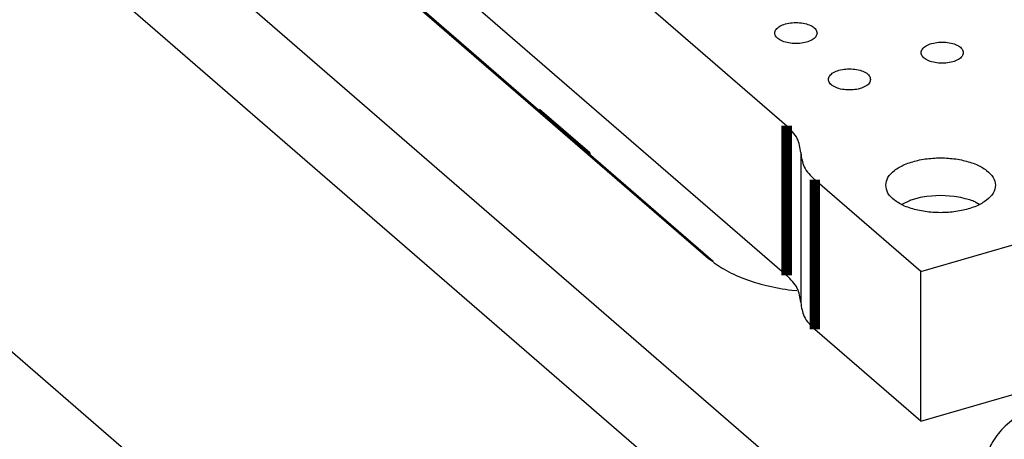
# Model space of a CAD drawing. Header units: inches. Extents: x 0 to 841, y 0 to 594.
# Tile 7 of 84: x 211 to 234, y 230 to 240. Entities that reach past the tile are written whole.
import ezdxf

# ---------------------------------------------------------------- set-up
doc = ezdxf.new("R2010")
doc.units = ezdxf.units.IN

# ---------------------------------------------------------------- blocks, each defined once
blk = doc.blocks.new('E8021-26512__4', base_point=(171.454, 230.218))
at = {"color": 7, "linetype": 'Continuous'}
for p, q in [((175.845, 283.319), (229.075, 237.222)), ((200.229, 258.652), (229.075, 233.671)), ((232.254, 233.768), (250.96, 239.168)), ((229.409, 236.586), (229.409, 236.577)), ((229.409, 236.577), (229.409, 233.036)), ((232.254, 233.768), (229.744, 235.942)), ((232.254, 230.218), (250.96, 235.618)), ((232.254, 230.218), (232.254, 233.768)), ((229.409, 233.036), (229.409, 233.026)), ((232.254, 230.218), (229.744, 232.391))]:
    blk.add_line(p, q, dxfattribs=at)
at = {"color": 3, "linetype": 'Continuous', "const_width": 0.25}
for points in [[(229.075, 233.671), (229.075, 237.222)], [(229.744, 235.942), (229.744, 232.391)]]:
    blk.add_lwpolyline(points, dxfattribs=at)
at = {"color": 7, "linetype": 'Continuous'}
for points, knots in [([(229.795, 239.421), (229.787, 239.451), (229.771, 239.519), (229.67, 239.592), (229.54, 239.645), (229.379, 239.672), (229.21, 239.672), (229.05, 239.645), (228.918, 239.592), (228.823, 239.519), (228.782, 239.421), (228.823, 239.322), (228.918, 239.25), (229.05, 239.197), (229.21, 239.17), (229.379, 239.17), (229.54, 239.197), (229.67, 239.25), (229.771, 239.322), (229.787, 239.391), (229.795, 239.421)], [0, 0, 0, 0, 0.090666, 0.205523, 0.349779, 0.515635, 0.689283, 0.855139, 0.999394, 1.114251, 1.204917, 1.295583, 1.410441, 1.554696, 1.720552, 1.8942, 2.060056, 2.204311, 2.319168, 2.409834, 2.409834, 2.409834, 2.409834]), ([(233.264, 238.956), (233.257, 238.986), (233.241, 239.055), (233.14, 239.127), (233.009, 239.18), (232.849, 239.207), (232.68, 239.207), (232.52, 239.18), (232.387, 239.127), (232.292, 239.055), (232.252, 238.956), (232.292, 238.857), (232.387, 238.785), (232.52, 238.732), (232.68, 238.705), (232.849, 238.705), (233.009, 238.732), (233.14, 238.785), (233.241, 238.857), (233.257, 238.926), (233.264, 238.956)], [0, 0, 0, 0, 0.090666, 0.205523, 0.349779, 0.515635, 0.689283, 0.855139, 0.999394, 1.114251, 1.204917, 1.295583, 1.410441, 1.554696, 1.720552, 1.8942, 2.060056, 2.204311, 2.319168, 2.409834, 2.409834, 2.409834, 2.409834]), ([(231.065, 238.321), (231.057, 238.351), (231.041, 238.42), (230.94, 238.492), (230.81, 238.545), (230.649, 238.572), (230.48, 238.572), (230.32, 238.545), (230.188, 238.492), (230.093, 238.42), (230.052, 238.321), (230.093, 238.222), (230.188, 238.15), (230.32, 238.097), (230.48, 238.07), (230.649, 238.07), (230.81, 238.097), (230.94, 238.15), (231.041, 238.222), (231.057, 238.291), (231.065, 238.321)], [0, 0, 0, 0, 0.090666, 0.205523, 0.349779, 0.515635, 0.689283, 0.855139, 0.999394, 1.114251, 1.204917, 1.295583, 1.410441, 1.554696, 1.720552, 1.8942, 2.060056, 2.204311, 2.319168, 2.409834, 2.409834, 2.409834, 2.409834]), ([(229.409, 236.586), (229.392, 236.701), (229.355, 236.95), (229.173, 237.126), (229.075, 237.222)], [0, 0, 0, 0, 0.338964, 0.7358978, 0.7358978, 0.7358978, 0.7358978]), ([(229.409, 236.577), (229.426, 236.462), (229.464, 236.213), (229.646, 236.037), (229.744, 235.942)], [0, 0, 0, 0, 0.338964, 0.7358978, 0.7358978, 0.7358978, 0.7358978]), ([(231.425, 235.81), (231.437, 235.746), (231.464, 235.606), (231.641, 235.438), (231.884, 235.303), (232.194, 235.207), (232.543, 235.158), (232.907, 235.158), (233.257, 235.207), (233.566, 235.303), (233.812, 235.438), (233.98, 235.606), (234.046, 235.81), (233.98, 236.013), (233.812, 236.182), (233.566, 236.317), (233.257, 236.412), (232.907, 236.462), (232.543, 236.462), (232.194, 236.412), (231.884, 236.317), (231.641, 236.182), (231.464, 236.013), (231.437, 235.873), (231.425, 235.81)], [0, 0, 0, 0, 0.190547, 0.41847, 0.698227, 1.025182, 1.384018, 1.754037, 2.112872, 2.439828, 2.719585, 2.947508, 3.138055, 3.328602, 3.556525, 3.836282, 4.163237, 4.522073, 4.892091, 5.250927, 5.577882, 5.85764, 6.085562, 6.276109, 6.276109, 6.276109, 6.276109]), ([(229.409, 233.036), (229.392, 233.15), (229.355, 233.4), (229.173, 233.576), (229.075, 233.671)], [0, 0, 0, 0, 0.338964, 0.7358978, 0.7358978, 0.7358978, 0.7358978]), ([(229.409, 233.026), (229.426, 232.911), (229.464, 232.662), (229.646, 232.486), (229.744, 232.391)], [0, 0, 0, 0, 0.338964, 0.7358978, 0.7358978, 0.7358978, 0.7358978])]:
    blk.add_open_spline(points, degree=3, knots=knots, dxfattribs=at)
blk = doc.blocks.new('p35__6', base_point=(208.438, 236.551))
at = {"color": 7, "linetype": 'Continuous'}
for p, q in [((208.438, 251.543), (208.438, 250.376)), ((224.402, 236.58), (223.21, 237.611)), ((223.21, 237.583), (223.21, 237.611)), ((224.402, 236.58), (223.21, 237.611)), ((224.402, 236.58), (224.402, 236.551)), ((224.402, 236.58), (224.402, 236.551))]:
    blk.add_line(p, q, dxfattribs=at)
blk = doc.blocks.new('1250-3783_3_1_1_2_1__7', base_point=(208.438, 236.551))
blk.add_blockref('p35__6', (208.438, 236.551))
blk = doc.blocks.new('E8021-66412_MUXIP01_3', base_point=(171.454, 230.218))
for name, p in [('E8021-26512__4', (171.454, 230.218)), ('1250-3783_3_1_1_2_1__7', (208.438, 236.551))]:
    blk.add_blockref(name, p)
blk = doc.blocks.new('E8021-24170', base_point=(48.856, 135.123))
at = {"color": 7, "linetype": 'Continuous'}
for p, q in [((157.942, 290.634), (238.942, 220.486)), ((205.121, 253.215), (227.221, 234.076)), ((205.337, 253.061), (227.334, 234.012)), ((229.194, 233.319), (229.316, 233.315))]:
    blk.add_line(p, q, dxfattribs=at)
for points, knots in [([(227.221, 234.076), (227.342, 233.985), (227.6, 233.791), (228.07, 233.584), (228.608, 233.415), (228.994, 233.352), (229.194, 233.319)], [0, 0, 0, 0, 0.452509, 0.965976, 1.532558, 2.139299, 2.139299, 2.139299, 2.139299]), ([(235.801, 230.895), (235.586, 230.826), (235.178, 230.693), (234.64, 230.409), (234.217, 230.08), (233.925, 229.708), (233.783, 229.303), (233.813, 228.886), (234.004, 228.487), (234.221, 228.276), (234.337, 228.163)], [0, 0, 0, 0, 0.67706, 1.28469, 1.816021, 2.275301, 2.682676, 3.075374, 3.496677, 3.978615, 3.978615, 3.978615, 3.978615])]:
    blk.add_open_spline(points, degree=3, knots=knots, dxfattribs=at)
blk = doc.blocks.new('N2360-21309_2', base_point=(147.12, 215.265))
at = {"color": 7, "linetype": 'Continuous'}
for p, q in [((152.932, 292.466), (239.021, 217.911)), ((148.143, 286.03), (229.856, 215.265))]:
    blk.add_line(p, q, dxfattribs=at)
blk = doc.blocks.new('1480-1116_9', base_point=(231.812, 235.363))
at = {"color": 7, "linetype": 'Continuous'}
for p, q in [((232.244, 235.517), (231.997, 235.45)), ((231.997, 235.45), (232.016, 235.458)), ((232.398, 235.546), (232.244, 235.517)), ((232.725, 235.566), (232.398, 235.546)), ((233.052, 235.546), (232.725, 235.566)), ((233.207, 235.517), (233.052, 235.546)), ((233.313, 235.492), (233.207, 235.517)), ((233.42, 235.463), (233.313, 235.492)), ((233.456, 235.45), (233.42, 235.463)), ((231.812, 235.363), (231.997, 235.45)), ((233.546, 235.415), (233.643, 235.364))]:
    blk.add_line(p, q, dxfattribs=at)
for points, knots in [([(232.021, 235.46), (232.02, 235.46), (232.018, 235.459), (232.016, 235.458), (232.016, 235.458)], [0, 0, 0, 0, 0.003934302, 0.005721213, 0.005721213, 0.005721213, 0.005721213]), ([(233.546, 235.415), (233.527, 235.423), (233.489, 235.439), (233.45, 235.453), (233.43, 235.46)], [0, 0, 0, 0, 0.0616768, 0.1252165, 0.1252165, 0.1252165, 0.1252165])]:
    blk.add_open_spline(points, degree=3, knots=knots, dxfattribs=at)
blk = doc.blocks.new('E8021-64170', base_point=(48.856, 135.123))
for name, p in [('E8021-24170', (48.856, 135.123)), ('N2360-21309_2', (147.12, 215.265)), ('1480-1116_9', (231.812, 235.363))]:
    blk.add_blockref(name, p)
blk = doc.blocks.new('E8021-96570__289', base_point=(48.856, 135.123))
for name, p in [('E8021-64170', (48.856, 135.123)), ('E8021-66412_MUXIP01_3', (171.454, 230.218))]:
    blk.add_blockref(name, p)
blk = doc.blocks.new('Gen1', base_point=(425.6, 319.556))
blk.add_blockref('E8021-96570__289', (48.856, 135.123))

msp = doc.modelspace()

# ---------------------------------------------------------------- block references
msp.add_blockref('Gen1', (425.6, 319.556))

doc.saveas('drawing.dxf')
